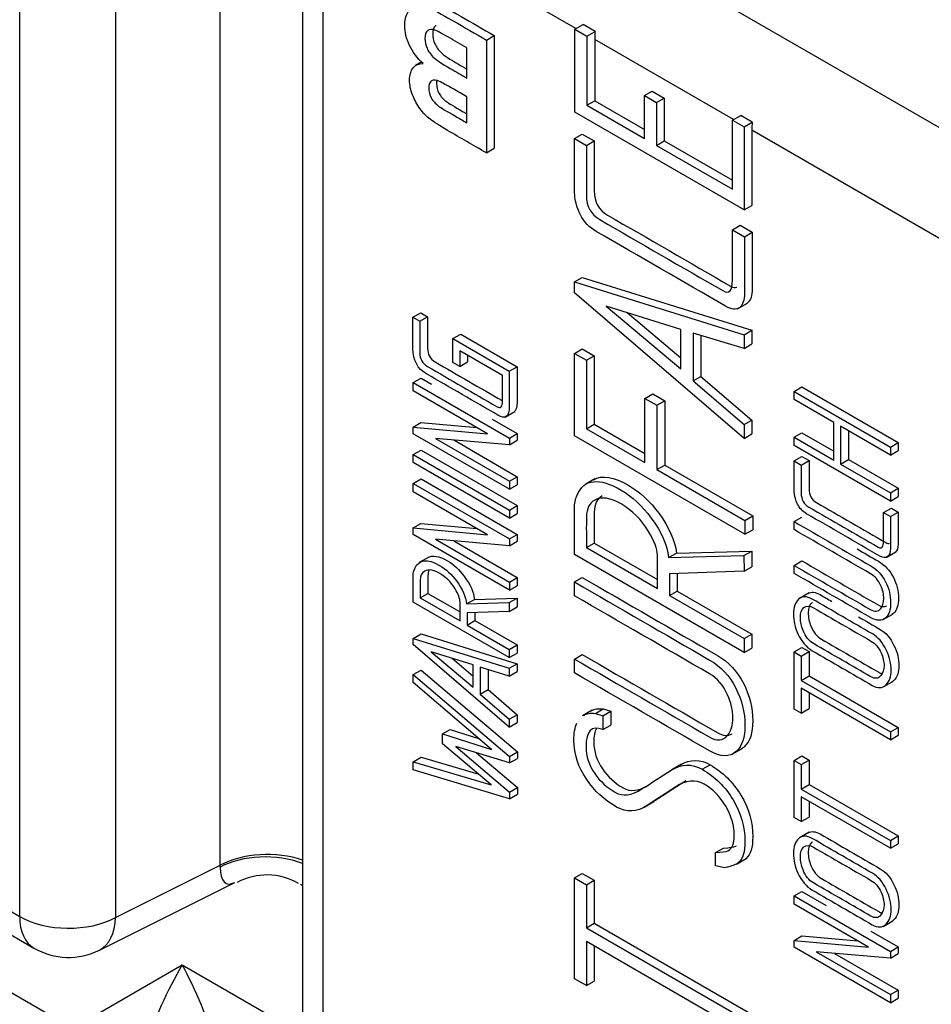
# Model space of a CAD drawing. Header units: inches. Extents: x -13.9 to 83.8, y -28.8 to 34.3.
# Tile 59 of 90: x 50.549 to 51.374, y 14.645 to 15.536. Entities that reach past the tile are written whole.
import ezdxf

# ---------------------------------------------------------------- set-up
doc = ezdxf.new("R2010")
doc.units = ezdxf.units.IN
doc.header["$MEASUREMENT"] = 0
doc.layers.add('FILTER_COVER_DRA', color=7, linetype='Continuous')
doc.layers.add('HEAD_MACHINED_C4', color=7, linetype='Continuous')

msp = doc.modelspace()

# ---------------------------------------------------------------- linework, layer by layer
at = {"layer": 'FILTER_COVER_DRA', "color": 7, "linetype": 'Continuous'}
for p, q in [((50.59705, 14.62369), (50.69617, 14.68092)), ((50.69617, 14.68092), (50.80518, 14.61799)), ((50.51162, 14.67301), (50.59705, 14.62369))]:
    msp.add_line(p, q, dxfattribs=at)
for major_axis, ratio, start_param, end_param in [((-0.03995, -0.0917), 0.240345, 4.242132, 5.105625), ((-0.03692, 0.0912), 0.201014, 4.347234, 5.210727)]:
    msp.add_ellipse((50.69772, 14.63082), major_axis=major_axis, ratio=ratio, start_param=start_param, end_param=end_param, dxfattribs=at)
at = {"layer": 'HEAD_MACHINED_C4', "color": 7, "linetype": 'Continuous'}
for p, q in [((50.73049, 14.77094), (50.73049, 15.87263)), ((50.54901, 14.72454), (50.54901, 15.81885)), ((50.63582, 15.81797), (50.63582, 14.72366)), ((50.86614, 15.736), (51.47554, 15.38416)), ((50.80518, 15.68589), (50.80518, 14.59158)), ((50.82348, 15.66038), (50.82348, 14.56607)), ((51.05261, 15.52809), (50.82348, 15.66038)), ((51.05164, 15.52752), (51.05913, 15.53185)), ((51.07007, 15.52553), (51.05913, 15.53185)), ((50.97154, 15.51768), (50.97861, 15.52176)), ((50.97861, 15.52176), (50.97861, 15.4197)), ((51.05164, 15.4524), (51.05164, 15.52752)), ((51.05164, 15.52752), (51.06258, 15.52121)), ((51.06258, 15.52121), (51.07007, 15.52553)), ((51.06258, 15.52121), (51.06258, 15.45872)), ((50.97154, 15.51768), (50.97154, 15.41561)), ((51.06965, 15.51825), (51.06965, 15.4628)), ((51.19533, 15.44569), (51.06965, 15.51825)), ((50.95373, 15.4833), (50.95373, 15.51065)), ((50.91309, 15.49793), (50.90729, 15.49458)), ((51.11455, 15.46744), (51.12162, 15.47152)), ((51.12162, 15.47152), (51.13256, 15.46521)), ((50.95373, 15.44286), (50.95373, 15.46641)), ((51.06258, 15.45872), (51.06965, 15.4628)), ((51.06965, 15.4628), (51.11455, 15.43688)), ((51.11455, 15.42871), (51.11455, 15.46744)), ((51.11455, 15.46744), (51.12549, 15.46112)), ((51.12549, 15.46112), (51.13256, 15.46521)), ((51.12549, 15.46112), (51.12549, 15.4224)), ((51.13256, 15.46521), (51.13256, 15.42648)), ((51.20482, 15.36396), (51.05164, 15.4524)), ((51.06258, 15.45872), (51.11455, 15.42871)), ((51.19435, 15.44512), (51.20185, 15.44945)), ((51.19435, 15.44512), (51.20482, 15.43908)), ((51.19435, 15.38264), (51.19435, 15.44512)), ((51.21231, 15.44341), (51.20185, 15.44945)), ((51.20482, 15.43908), (51.21231, 15.44341)), ((51.05128, 15.42858), (51.05835, 15.43266)), ((51.05835, 15.43266), (51.06917, 15.42641)), ((51.20482, 15.43908), (51.20482, 15.36396)), ((51.21189, 15.43613), (51.21189, 15.36804)), ((51.43289, 15.30854), (51.21189, 15.43613)), ((51.05128, 15.42858), (51.0621, 15.42233)), ((51.0621, 15.42233), (51.06917, 15.42641)), ((51.12549, 15.4224), (51.13256, 15.42648)), ((51.13256, 15.42648), (51.19435, 15.3908)), ((50.97154, 15.41561), (50.97861, 15.4197)), ((51.12549, 15.4224), (51.19435, 15.38264)), ((51.20482, 15.36396), (51.21189, 15.36804)), ((51.19435, 15.34597), (51.20143, 15.35005)), ((51.19435, 15.34597), (51.20518, 15.33972)), ((51.20143, 15.35005), (51.21225, 15.3438)), ((51.20518, 15.33972), (51.21225, 15.3438)), ((51.05128, 15.2988), (51.05835, 15.30288)), ((51.05128, 15.2988), (51.20482, 15.25107)), ((51.05128, 15.28905), (51.05128, 15.2988)), ((51.05835, 15.30288), (51.21189, 15.25516)), ((51.20482, 15.15714), (51.05128, 15.28905)), ((51.07994, 15.27689), (51.14773, 15.22018)), ((51.14773, 15.25588), (51.07994, 15.27689)), ((51.19904, 15.27455), (51.20788, 15.27965)), ((50.90499, 15.26683), (50.91206, 15.27092)), ((50.90499, 15.26683), (50.91125, 15.26322)), ((50.91125, 15.26322), (50.91832, 15.2673)), ((50.91206, 15.27092), (50.91832, 15.2673)), ((51.09892, 15.27101), (51.14773, 15.23017)), ((51.14773, 15.22018), (51.14773, 15.25588)), ((51.20482, 15.25107), (51.21189, 15.25516)), ((51.21189, 15.25516), (51.21189, 15.24266)), ((50.94126, 15.24748), (50.94833, 15.25156)), ((50.94126, 15.24748), (50.99227, 15.21803)), ((50.94126, 15.22583), (50.94126, 15.24748)), ((50.94833, 15.25156), (50.99934, 15.22211)), ((51.20482, 15.23858), (51.15867, 15.25245)), ((51.15867, 15.25245), (51.15867, 15.20919)), ((51.16575, 15.25032), (51.16575, 15.21327)), ((51.20482, 15.25107), (51.20482, 15.23858)), ((50.98617, 15.21419), (50.94737, 15.23659)), ((50.94737, 15.23659), (50.94737, 15.22231)), ((51.05128, 15.23411), (51.05835, 15.2382)), ((51.05835, 15.2382), (51.06917, 15.23195)), ((51.20482, 15.23858), (51.21189, 15.24266)), ((50.95444, 15.23251), (50.95444, 15.22639)), ((51.05128, 15.23411), (51.0621, 15.22787)), ((51.05128, 15.15954), (51.05128, 15.23411)), ((51.0621, 15.22787), (51.06917, 15.23195)), ((51.0621, 15.22787), (51.0621, 15.16593)), ((51.06917, 15.23195), (51.06917, 15.17001)), ((50.94737, 15.22231), (50.94126, 15.22583)), ((50.94737, 15.22231), (50.95444, 15.22639)), ((50.99227, 15.21803), (50.99934, 15.22211)), ((50.9053, 15.20775), (50.91237, 15.21184)), ((50.91237, 15.21184), (50.92192, 15.20632)), ((51.15867, 15.20919), (51.16575, 15.21327)), ((51.16575, 15.21327), (51.21189, 15.17372)), ((50.9053, 15.20775), (50.99239, 15.15747)), ((50.9053, 15.2002), (50.9053, 15.20775)), ((51.15867, 15.20919), (51.20482, 15.16964)), ((51.25015, 15.19968), (51.25722, 15.20376)), ((51.25722, 15.20376), (51.34435, 15.15346)), ((50.97262, 15.16134), (50.9053, 15.2002)), ((51.11503, 15.19346), (51.1221, 15.19755)), ((51.11503, 15.13537), (51.11503, 15.19346)), ((51.11503, 15.19346), (51.12597, 15.18715)), ((51.1221, 15.19755), (51.13304, 15.19123)), ((51.25015, 15.19968), (51.33728, 15.14938)), ((51.25015, 15.19245), (51.25015, 15.19968)), ((51.28603, 15.17173), (51.25015, 15.19245)), ((51.12597, 15.18715), (51.13304, 15.19123)), ((51.12597, 15.18715), (51.12597, 15.12906)), ((51.13304, 15.19123), (51.13304, 15.13314)), ((50.97669, 15.1747), (50.99946, 15.16155)), ((50.98844, 15.17647), (50.99728, 15.18157)), ((51.20482, 15.16964), (51.21189, 15.17372)), ((51.21189, 15.17372), (51.21189, 15.16122)), ((50.90526, 15.16752), (50.91233, 15.17161)), ((50.9053, 15.16141), (50.90526, 15.16752)), ((50.90526, 15.16752), (50.97262, 15.16134)), ((50.91233, 15.17161), (50.96287, 15.16697)), ((51.0621, 15.16593), (51.06917, 15.17001)), ((51.0621, 15.16593), (51.11503, 15.13537)), ((51.06917, 15.17001), (51.11503, 15.14354)), ((51.20482, 15.16964), (51.20482, 15.15714)), ((51.28603, 15.13757), (51.28603, 15.17173)), ((51.33728, 15.14214), (51.29226, 15.16814)), ((51.29226, 15.16814), (51.29226, 15.13398)), ((50.99239, 15.11113), (50.9053, 15.16141)), ((50.99239, 15.15142), (50.92535, 15.1572)), ((50.92535, 15.1572), (50.99239, 15.11849)), ((50.99239, 15.15747), (50.99946, 15.16155)), ((50.99239, 15.15747), (50.99239, 15.15142)), ((50.99946, 15.16155), (50.99946, 15.15551)), ((51.20565, 15.07042), (51.05128, 15.15954)), ((51.20482, 15.15714), (51.21189, 15.16122)), ((51.25015, 15.15829), (51.25722, 15.16237)), ((51.25015, 15.15074), (51.25015, 15.15829)), ((51.25015, 15.15829), (51.28603, 15.13757)), ((51.25722, 15.16237), (51.28603, 15.14574)), ((51.29933, 15.16406), (51.29933, 15.13806)), ((50.94197, 15.15577), (50.99946, 15.12258)), ((50.99239, 15.15142), (50.99946, 15.15551)), ((51.33728, 15.10044), (51.25015, 15.15074)), ((51.33728, 15.14938), (51.34435, 15.15346)), ((51.33728, 15.14938), (51.33728, 15.14214)), ((51.34435, 15.15346), (51.34435, 15.14623)), ((50.9053, 15.14262), (50.91237, 15.1467)), ((50.9053, 15.14262), (50.99239, 15.09234)), ((50.9053, 15.13539), (50.9053, 15.14262)), ((50.91237, 15.1467), (50.99946, 15.09642)), ((51.25015, 15.13682), (51.25722, 15.14091)), ((51.25722, 15.14091), (51.26364, 15.1372)), ((51.29226, 15.13398), (51.29933, 15.13806)), ((51.29933, 15.13806), (51.34435, 15.11207)), ((51.33728, 15.14214), (51.34435, 15.14623)), ((50.99239, 15.08511), (50.9053, 15.13539)), ((51.12597, 15.12906), (51.13304, 15.13314)), ((51.13304, 15.13314), (51.21272, 15.08713)), ((51.25015, 15.13682), (51.25657, 15.13312)), ((51.25657, 15.13312), (51.26364, 15.1372)), ((51.29226, 15.13398), (51.33728, 15.10799)), ((50.9053, 15.11647), (50.91237, 15.12055)), ((50.91237, 15.12055), (50.99946, 15.07027)), ((50.99239, 15.11849), (50.99946, 15.12258)), ((50.99946, 15.12258), (50.99946, 15.11521)), ((51.06984, 15.12052), (51.061, 15.11542)), ((51.12597, 15.12906), (51.20565, 15.08305)), ((50.9053, 15.11647), (50.99239, 15.06619)), ((50.9053, 15.10892), (50.9053, 15.11647)), ((50.99239, 15.11849), (50.99239, 15.11113)), ((50.99239, 15.11113), (50.99946, 15.11521)), ((51.33728, 15.10799), (51.34435, 15.11207)), ((51.34435, 15.11207), (51.34435, 15.10452)), ((50.97262, 15.07006), (50.9053, 15.10892)), ((51.33728, 15.10799), (51.33728, 15.10044)), ((51.33728, 15.10044), (51.34435, 15.10452)), ((50.99239, 15.09234), (50.99946, 15.09642)), ((50.99946, 15.09642), (50.99946, 15.08919)), ((51.33117, 15.09004), (51.33824, 15.09413)), ((51.33824, 15.09413), (51.34435, 15.0906)), ((50.99239, 15.09234), (50.99239, 15.08511)), ((50.99239, 15.08511), (50.99946, 15.08919)), ((51.20565, 15.08305), (51.21272, 15.08713)), ((51.21272, 15.08713), (51.21272, 15.0745)), ((51.25015, 15.08193), (51.25722, 15.08601)), ((51.33117, 15.09004), (51.33728, 15.08652)), ((51.33728, 15.08652), (51.34435, 15.0906)), ((50.90526, 15.07624), (50.91233, 15.08032)), ((50.9053, 15.07012), (50.90526, 15.07624)), ((50.90526, 15.07624), (50.97262, 15.07006)), ((50.91233, 15.08032), (50.96287, 15.07568)), ((51.20565, 15.08305), (51.20565, 15.07042)), ((51.25015, 15.07469), (51.25015, 15.08193)), ((50.99239, 15.01984), (50.9053, 15.07012)), ((50.99239, 15.06619), (50.99946, 15.07027)), ((50.99946, 15.07027), (50.99946, 15.06422)), ((51.20565, 15.07042), (51.21272, 15.0745)), ((50.99239, 15.06014), (50.92535, 15.06592)), ((50.92535, 15.06592), (50.99239, 15.02721)), ((50.94197, 15.06448), (50.99946, 15.03129)), ((50.99239, 15.06619), (50.99239, 15.06014)), ((50.99239, 15.06014), (50.99946, 15.06422)), ((51.0621, 15.0584), (51.06917, 15.06248)), ((51.0621, 15.0584), (51.12633, 15.02132)), ((51.06917, 15.06248), (51.12633, 15.02948)), ((50.91946, 15.04988), (50.91062, 15.04478)), ((51.20482, 14.96337), (51.05128, 15.05201)), ((51.13655, 15.04934), (51.14362, 15.05342)), ((51.13655, 15.04934), (51.2047, 15.05119)), ((51.14362, 15.05342), (51.21177, 15.05527)), ((51.2047, 15.05119), (51.21177, 15.05527)), ((51.2047, 15.05119), (51.20482, 15.03698)), ((51.21177, 15.05527), (51.21189, 15.04106)), ((51.33343, 15.04942), (51.34227, 15.05452)), ((51.20482, 15.03698), (51.21189, 15.04106)), ((51.25015, 15.04227), (51.25722, 15.04635)), ((51.25015, 15.03508), (51.25015, 15.04227)), ((50.99239, 15.02721), (50.99946, 15.03129)), ((50.99946, 15.03129), (50.99946, 15.02393)), ((51.05128, 15.02729), (51.05835, 15.03138)), ((51.20482, 15.03698), (51.13727, 15.03464)), ((51.13727, 15.03464), (51.13727, 15.015)), ((51.14434, 15.03489), (51.14434, 15.01908)), ((50.99239, 15.02721), (50.99239, 15.01984)), ((50.99239, 15.01984), (50.99946, 15.02393)), ((51.05128, 15.0148), (51.05128, 15.02729)), ((50.91152, 15.01291), (50.9186, 15.01699)), ((50.9186, 15.01699), (50.94722, 15.00046)), ((51.13727, 15.015), (51.14434, 15.01908)), ((51.13727, 15.015), (51.20482, 14.976)), ((51.14434, 15.01908), (51.21189, 14.98008)), ((51.26376, 15.01742), (51.25492, 15.01231)), ((50.99227, 14.95892), (50.9053, 15.00913)), ((50.91152, 15.01291), (50.94768, 14.99203)), ((50.95363, 15.00743), (50.9607, 15.01151)), ((50.95363, 15.00743), (50.99227, 15.00868)), ((50.9607, 15.01151), (50.99934, 15.01276)), ((50.99227, 15.00868), (50.99934, 15.01276)), ((50.99227, 15.00868), (50.99227, 15.00067)), ((50.99227, 15.00067), (50.99934, 15.00475)), ((50.99934, 15.01276), (50.99934, 15.00475)), ((50.99227, 15.00067), (50.95406, 14.99926)), ((50.95406, 14.99926), (50.95406, 14.98835)), ((50.96114, 14.99952), (50.96114, 14.99243)), ((51.33067, 14.9932), (51.33951, 14.9983)), ((50.95406, 14.98835), (50.96114, 14.99243)), ((50.95406, 14.98835), (50.99227, 14.96629)), ((50.96114, 14.99243), (50.99934, 14.97037)), ((50.9053, 14.97625), (50.91237, 14.98033)), ((50.91237, 14.98033), (50.99934, 14.95336)), ((51.20482, 14.976), (51.21189, 14.98008)), ((51.21189, 14.98008), (51.21189, 14.96745)), ((50.9053, 14.97625), (50.99227, 14.94928)), ((50.9053, 14.97075), (50.9053, 14.97625)), ((50.99227, 14.89602), (50.9053, 14.97075)), ((50.99227, 14.96629), (50.99934, 14.97037)), ((50.99934, 14.97037), (50.99934, 14.963)), ((51.20482, 14.976), (51.20482, 14.96337)), ((50.92141, 14.96417), (50.95962, 14.93202)), ((50.95962, 14.95217), (50.92141, 14.96417)), ((50.99227, 14.96629), (50.99227, 14.95892)), ((50.99227, 14.95892), (50.99934, 14.963)), ((51.05128, 14.95753), (51.05835, 14.96161)), ((51.20482, 14.96337), (51.21189, 14.96745)), ((51.25015, 14.96399), (51.25722, 14.96807)), ((51.25015, 14.96399), (51.25657, 14.96028)), ((51.25015, 14.91232), (51.25015, 14.96399)), ((51.25657, 14.96028), (51.26364, 14.96437)), ((51.25657, 14.96028), (51.25657, 14.93813)), ((51.25722, 14.96807), (51.26364, 14.96437)), ((51.26364, 14.96437), (51.26364, 14.94222)), ((50.94044, 14.95819), (50.95962, 14.94205)), ((50.95962, 14.93202), (50.95962, 14.95217)), ((50.99227, 14.94928), (50.99934, 14.95336)), ((50.99934, 14.95336), (50.99934, 14.94626)), ((51.05128, 14.94503), (51.05128, 14.95753)), ((50.9053, 14.9435), (50.91237, 14.94758)), ((50.9053, 14.93622), (50.9053, 14.9435)), ((50.9053, 14.9435), (50.99255, 14.86943)), ((50.91237, 14.94758), (50.99962, 14.87352)), ((50.99227, 14.94218), (50.966, 14.95016)), ((50.966, 14.95016), (50.966, 14.92588)), ((50.97307, 14.94802), (50.97307, 14.92996)), ((50.99227, 14.94928), (50.99227, 14.94218)), ((50.99227, 14.94218), (50.99934, 14.94626)), ((51.25657, 14.93813), (51.26364, 14.94222)), ((51.26364, 14.94222), (51.34435, 14.89562)), ((50.97612, 14.87578), (50.9053, 14.93622)), ((51.25657, 14.93813), (51.33728, 14.89154)), ((51.33069, 14.93225), (51.33953, 14.93736)), ((50.966, 14.92588), (50.97307, 14.92996)), ((50.966, 14.92588), (50.99227, 14.90311)), ((50.97307, 14.92996), (50.99934, 14.9072)), ((51.33728, 14.88449), (51.25657, 14.93108)), ((51.25657, 14.93108), (51.25657, 14.90862)), ((51.26364, 14.927), (51.26364, 14.9127)), ((50.99227, 14.90311), (50.99934, 14.9072)), ((50.99934, 14.9072), (50.99934, 14.9001)), ((51.06732, 14.91122), (51.05848, 14.90612)), ((51.07019, 14.9083), (51.07726, 14.91238)), ((51.07019, 14.9083), (51.07709, 14.90624)), ((51.07709, 14.90624), (51.08416, 14.91032)), ((51.07726, 14.91238), (51.08416, 14.91032)), ((51.08416, 14.91032), (51.08416, 14.89782)), ((51.25657, 14.90862), (51.25015, 14.91232)), ((51.25657, 14.90862), (51.26364, 14.9127)), ((50.99227, 14.90311), (50.99227, 14.89602)), ((50.99227, 14.89602), (50.99934, 14.9001)), ((51.07709, 14.90624), (51.07709, 14.89374)), ((51.07709, 14.89374), (51.08416, 14.89782)), ((50.93177, 14.88974), (50.93884, 14.89382)), ((50.93185, 14.88092), (50.93177, 14.88974)), ((50.93177, 14.88974), (50.97612, 14.87578)), ((50.93884, 14.89382), (50.96441, 14.88577)), ((51.33728, 14.89154), (51.34435, 14.89562)), ((51.33728, 14.89154), (51.33728, 14.88449)), ((51.33728, 14.88449), (51.34435, 14.88857)), ((51.34435, 14.89562), (51.34435, 14.88857)), ((50.97596, 14.84385), (50.93185, 14.88092)), ((50.99255, 14.86352), (50.9439, 14.87833)), ((50.9439, 14.87833), (50.99255, 14.83714)), ((50.96247, 14.87267), (50.99962, 14.84122)), ((50.99255, 14.86943), (50.99962, 14.87352)), ((50.99962, 14.87352), (50.99962, 14.8676)), ((51.19421, 14.87153), (51.20305, 14.87663)), ((50.9053, 14.86464), (50.91237, 14.86872)), ((50.9053, 14.85736), (50.9053, 14.86464)), ((50.9053, 14.86464), (50.97596, 14.84385)), ((50.91237, 14.86872), (50.96468, 14.85333)), ((50.99255, 14.86943), (50.99255, 14.86352)), ((50.99255, 14.86352), (50.99962, 14.8676)), ((51.14831, 14.86239), (51.13947, 14.85729)), ((51.167, 14.85776), (51.17407, 14.86184)), ((51.25015, 14.86579), (51.25722, 14.86988)), ((51.25015, 14.86579), (51.25657, 14.86209)), ((51.25015, 14.81413), (51.25015, 14.86579)), ((51.25657, 14.86209), (51.26364, 14.86617)), ((51.25657, 14.86209), (51.25657, 14.83994)), ((51.25722, 14.86988), (51.26364, 14.86617)), ((51.26364, 14.86617), (51.26364, 14.84402)), ((50.99255, 14.83109), (50.9053, 14.85736)), ((51.25657, 14.83994), (51.26364, 14.84402)), ((51.26364, 14.84402), (51.34435, 14.79742)), ((50.99255, 14.83714), (50.99962, 14.84122)), ((50.99255, 14.83714), (50.99255, 14.83109)), ((50.99255, 14.83109), (50.99962, 14.83517)), ((50.99962, 14.84122), (50.99962, 14.83517)), ((51.25657, 14.83994), (51.33728, 14.79334)), ((51.11433, 14.82344), (51.12317, 14.82854)), ((51.33728, 14.78629), (51.25657, 14.83289)), ((51.25657, 14.83289), (51.25657, 14.81042)), ((51.26364, 14.82881), (51.26364, 14.8145)), ((51.25657, 14.81042), (51.25015, 14.81413)), ((51.25657, 14.81042), (51.26364, 14.8145)), ((51.26376, 14.80078), (51.25492, 14.79568)), ((51.33728, 14.79334), (51.34435, 14.79742)), ((51.33728, 14.79334), (51.33728, 14.78629)), ((51.34435, 14.79742), (51.34435, 14.79037)), ((51.17901, 14.78243), (51.18608, 14.78651)), ((51.17901, 14.77048), (51.17901, 14.78243)), ((51.33728, 14.78629), (51.34435, 14.79037)), ((51.19789, 14.77196), (51.20673, 14.77706)), ((50.46993, 14.77019), (50.54901, 14.72454)), ((50.63582, 14.72366), (50.73049, 14.77094)), ((51.18758, 14.7687), (51.17901, 14.77048)), ((50.62112, 14.69414), (50.74394, 14.75547)), ((51.05128, 14.7595), (51.05835, 14.76358)), ((51.05128, 14.7595), (51.0621, 14.75325)), ((51.05128, 14.66831), (51.05128, 14.7595)), ((51.05835, 14.76358), (51.06917, 14.75733)), ((51.0621, 14.75325), (51.06917, 14.75733)), ((51.06917, 14.75733), (51.06917, 14.71847)), ((50.80311, 14.75369), (50.80518, 14.75249)), ((51.0621, 14.75325), (51.0621, 14.71438)), ((51.25015, 14.74322), (51.25722, 14.7473)), ((51.25722, 14.7473), (51.27912, 14.73466)), ((50.48287, 14.74158), (50.56195, 14.69593)), ((51.25015, 14.74322), (51.33728, 14.69292)), ((51.25015, 14.73567), (51.25015, 14.74322)), ((51.3175, 14.69678), (51.25015, 14.73567)), ((51.33069, 14.71567), (51.33953, 14.72077)), ((51.0621, 14.71438), (51.06917, 14.71847)), ((51.0621, 14.71438), (51.20518, 14.63178)), ((51.06917, 14.71847), (51.21225, 14.63586)), ((51.31966, 14.71125), (51.34435, 14.697)), ((51.20518, 14.61928), (51.0621, 14.70189)), ((51.0621, 14.70189), (51.0621, 14.66206)), ((51.25015, 14.70297), (51.25722, 14.70705)), ((51.25015, 14.69687), (51.25015, 14.70297)), ((51.25015, 14.70297), (51.3175, 14.69678)), ((51.25722, 14.70705), (51.30776, 14.70241)), ((51.06917, 14.6978), (51.06917, 14.66614)), ((51.33728, 14.64657), (51.25015, 14.69687)), ((51.33728, 14.68687), (51.27024, 14.69264)), ((51.27024, 14.69264), (51.33728, 14.65394)), ((51.33728, 14.69292), (51.34435, 14.697)), ((51.33728, 14.69292), (51.33728, 14.68687)), ((51.34435, 14.697), (51.34435, 14.69095)), ((51.28686, 14.69121), (51.34435, 14.65802)), ((51.33728, 14.68687), (51.34435, 14.69095)), ((51.0621, 14.66206), (51.05128, 14.66831)), ((51.0621, 14.66206), (51.06917, 14.66614)), ((51.33728, 14.65394), (51.34435, 14.65802)), ((51.34435, 14.65802), (51.34435, 14.65065)), ((51.33728, 14.65394), (51.33728, 14.64657)), ((51.33728, 14.64657), (51.34435, 14.65065))]:
    msp.add_line(p, q, dxfattribs=at)
for centre, radius, start, end in [((50.77283, 14.705), 0.05715, 60.00765, 118.20963), ((50.5932, 14.75005), 0.0625, 240, 296.53871)]:
    msp.add_arc(centre, radius, start, end, dxfattribs=at)
for centre, major_axis, ratio, start_param, end_param in [((51.11384, 15.54377), (-0.03125, -0.05413), 0.57735, -0.923705, -0.785398), ((51.25609, 15.46164), (-0.03125, -0.05413), 0.57735, -0.923705, -0.785398), ((50.77312, 14.74455), (0.0625, 0), 0.57735, 1.032138, 2.321288), ((50.77307, 14.74114), (0.06247, -0.00185), 0.59647, 1.048739, 2.337555), ((50.77615, 14.84142), (0.04031, 0.08689), 0.246111, 2.65495, 3.440914), ((50.77615, 14.84142), (-0.03493, 0.08915), 0.245402, -3.439806, -3.371495), ((50.5932, 14.75005), (0.03125, 0.05413), 0.57735, 2.356194, 3.141593), ((50.5932, 14.75005), (0.0625, 0), 0.57735, 3.926991, 5.462881), ((50.5932, 14.75005), (-0.02793, 0.05591), 0.576647, 3.141593, 3.961246)]:
    msp.add_ellipse(centre, major_axis=major_axis, ratio=ratio, start_param=start_param, end_param=end_param, dxfattribs=at)
for points, knots in [([(50.91424, 15.4964), (50.90889, 15.50132), (50.90478, 15.50682), (50.89902, 15.51883), (50.89761, 15.5248), (50.89761, 15.53539), (50.89855, 15.53939), (50.90043, 15.54265), (50.90233, 15.54595), (50.90484, 15.54804), (50.90807, 15.54882), (50.91127, 15.5496), (50.9153, 15.54886), (50.92, 15.54675), (50.923, 15.54541), (50.93017, 15.5415), (50.94151, 15.53501), (50.95152, 15.5293), (50.96153, 15.52346), (50.97154, 15.51768)], [0, 0, 0, 0, 0.125964, 0.125964, 0.251928, 0.251928, 0.35183, 0.35183, 0.35183, 0.454144, 0.454144, 0.454144, 0.562541, 0.562541, 0.562541, 0.745174, 0.745174, 0.745174, 1, 1, 1, 1]), ([(50.91246, 15.55187), (50.91329, 15.55233), (50.91418, 15.55268), (50.91514, 15.55291), (50.91834, 15.55368), (50.92237, 15.55294), (50.92707, 15.55084), (50.93007, 15.54949), (50.93724, 15.54558), (50.94858, 15.5391), (50.95859, 15.53338), (50.9686, 15.52754), (50.97861, 15.52176)], [0.4239073, 0.4239073, 0.4239073, 0.4239073, 0.4541437, 0.4541437, 0.4541437, 0.5625409, 0.5625409, 0.5625409, 0.7451741, 0.7451741, 0.7451741, 1, 1, 1, 1]), ([(50.9261, 15.53082), (50.92589, 15.53071), (50.92568, 15.53058), (50.92548, 15.53044), (50.9238, 15.52928), (50.92296, 15.52681), (50.92296, 15.52016), (50.9236, 15.51714), (50.92489, 15.51429), (50.92622, 15.51138), (50.92807, 15.50873), (50.93048, 15.50639), (50.93294, 15.504), (50.93824, 15.50042), (50.94635, 15.49573), (50.94881, 15.49431), (50.95127, 15.49289), (50.95373, 15.49147)], [0.3983926, 0.3983926, 0.3983926, 0.3983926, 0.4083238, 0.4083238, 0.4083238, 0.5010085, 0.5010085, 0.5797031, 0.5797031, 0.5797031, 0.6584786, 0.6584786, 0.6584786, 0.8377068, 0.8377068, 0.8377068, 0.9206215, 0.9206215, 0.9206215, 0.9206215]), ([(50.95373, 15.51065), (50.94821, 15.51384), (50.94268, 15.51703), (50.93716, 15.52022), (50.93075, 15.52392), (50.92664, 15.52609), (50.92488, 15.5267), (50.92224, 15.52761), (50.92012, 15.52755), (50.91841, 15.52636), (50.91673, 15.52519), (50.91588, 15.52273), (50.91588, 15.51608), (50.91653, 15.51306), (50.91782, 15.51021), (50.91914, 15.5073), (50.921, 15.50465), (50.92341, 15.50231), (50.92587, 15.49991), (50.93116, 15.49633), (50.93927, 15.49165), (50.94409, 15.48887), (50.94891, 15.48609), (50.95373, 15.4833)], [0, 0, 0, 0, 0.186033, 0.186033, 0.186033, 0.324167, 0.324167, 0.324167, 0.408324, 0.408324, 0.408324, 0.501009, 0.501009, 0.579703, 0.579703, 0.579703, 0.658479, 0.658479, 0.658479, 0.837707, 0.837707, 0.837707, 1, 1, 1, 1]), ([(50.97154, 15.41561), (50.9598, 15.42239), (50.94807, 15.42916), (50.93634, 15.43594), (50.92934, 15.43998), (50.92411, 15.4434), (50.9207, 15.44598), (50.91729, 15.44857), (50.91418, 15.45185), (50.91148, 15.45552), (50.90875, 15.45922), (50.90654, 15.46339), (50.9029, 15.47255), (50.90202, 15.47699), (50.90202, 15.48615), (50.90313, 15.48992), (50.90531, 15.4926), (50.90751, 15.49532), (50.91048, 15.49661), (50.91424, 15.4964)], [0, 0, 0, 0, 0.332958, 0.332958, 0.332958, 0.481178, 0.481178, 0.481178, 0.57577, 0.57577, 0.57577, 0.676749, 0.676749, 0.777728, 0.777728, 0.886475, 0.886475, 0.886475, 1, 1, 1, 1]), ([(50.95373, 15.46641), (50.94985, 15.46865), (50.94597, 15.47089), (50.9421, 15.47313), (50.93516, 15.47713), (50.93081, 15.4795), (50.92917, 15.48018), (50.92612, 15.48144), (50.9237, 15.48178), (50.922, 15.48073), (50.92026, 15.47966), (50.91935, 15.47757), (50.91935, 15.47119), (50.92012, 15.46817), (50.92164, 15.46532), (50.92315, 15.46252), (50.92535, 15.46006), (50.92834, 15.45786), (50.93004, 15.45661), (50.93516, 15.45358), (50.94351, 15.44876), (50.94691, 15.4468), (50.95032, 15.44483), (50.95373, 15.44286)], [0, 0, 0, 0, 0.145023, 0.145023, 0.145023, 0.306289, 0.306289, 0.306289, 0.405552, 0.405552, 0.405552, 0.499445, 0.499445, 0.589427, 0.589427, 0.589427, 0.68349, 0.68349, 0.68349, 0.872547, 0.872547, 0.872547, 1, 1, 1, 1]), ([(50.92659, 15.4806), (50.92648, 15.47994), (50.92642, 15.4792), (50.92642, 15.47527), (50.92719, 15.47225), (50.92871, 15.4694), (50.93022, 15.4666), (50.93242, 15.46415), (50.93541, 15.46194), (50.93711, 15.46069), (50.94223, 15.45766), (50.95058, 15.45285), (50.95163, 15.45224), (50.95268, 15.45163), (50.95373, 15.45103)], [0.4761703, 0.4761703, 0.4761703, 0.4761703, 0.4994455, 0.4994455, 0.5894265, 0.5894265, 0.5894265, 0.6834901, 0.6834901, 0.6834901, 0.8725466, 0.8725466, 0.8725466, 0.9118667, 0.9118667, 0.9118667, 0.9118667]), ([(51.20518, 15.33972), (51.20518, 15.32265), (51.20518, 15.30557), (51.20518, 15.2885), (51.20518, 15.28232), (51.20375, 15.27806), (51.2009, 15.27573), (51.19783, 15.27322), (51.19352, 15.27367), (51.18817, 15.27676), (51.14912, 15.2993), (51.11007, 15.32185), (51.07102, 15.34439), (51.06484, 15.34796), (51.06008, 15.35304), (51.05675, 15.35964), (51.05513, 15.36284), (51.05401, 15.36575), (51.05318, 15.36842), (51.05175, 15.37303), (51.05128, 15.3779), (51.05128, 15.38353), (51.05128, 15.39855), (51.05128, 15.41356), (51.05128, 15.42858)], [0, 0, 0, 0, 0.167839, 0.167839, 0.167839, 0.221448, 0.221448, 0.221448, 0.275684, 0.275684, 0.275684, 0.718927, 0.718927, 0.718927, 0.779687, 0.779687, 0.779687, 0.805624, 0.805624, 0.805624, 0.852368, 0.852368, 0.852368, 1, 1, 1, 1]), ([(51.06917, 15.42641), (51.06917, 15.41135), (51.06917, 15.39629), (51.06917, 15.38123), (51.06917, 15.3712), (51.07334, 15.36385), (51.0813, 15.35925), (51.11841, 15.33783), (51.15552, 15.31641), (51.19262, 15.29498), (51.19503, 15.29359), (51.19696, 15.2933), (51.19838, 15.29413)], [0, 0, 0, 0, 0.1717869, 0.1717869, 0.1717869, 0.2609866, 0.2609866, 0.2609866, 0.7498168, 0.7498168, 0.7498168, 0.7813616, 0.7813616, 0.7813616, 0.7813616]), ([(51.0621, 15.42233), (51.0621, 15.40727), (51.0621, 15.39221), (51.0621, 15.37714), (51.0621, 15.36712), (51.06626, 15.35977), (51.07423, 15.35517), (51.11134, 15.33375), (51.14845, 15.31232), (51.18555, 15.2909), (51.19138, 15.28754), (51.19435, 15.29063), (51.19435, 15.30024), (51.19435, 15.31548), (51.19435, 15.33073), (51.19435, 15.34597)], [0, 0, 0, 0, 0.171787, 0.171787, 0.171787, 0.260987, 0.260987, 0.260987, 0.749817, 0.749817, 0.749817, 0.826089, 0.826089, 0.826089, 1, 1, 1, 1]), ([(51.21225, 15.3438), (51.21225, 15.32673), (51.21225, 15.30965), (51.21225, 15.29258), (51.21225, 15.2864), (51.21082, 15.28214), (51.20797, 15.27981), (51.20761, 15.27951), (51.20723, 15.27926), (51.20684, 15.27905)], [0, 0, 0, 0, 0.1678394, 0.1678394, 0.1678394, 0.2214478, 0.2214478, 0.2214478, 0.2278172, 0.2278172, 0.2278172, 0.2278172]), ([(50.99227, 15.21803), (50.99227, 15.20736), (50.99227, 15.19669), (50.99227, 15.18601), (50.99227, 15.17687), (50.98884, 15.1743), (50.98195, 15.17828), (50.96046, 15.19069), (50.93897, 15.2031), (50.91747, 15.21551), (50.90916, 15.22031), (50.90503, 15.22797), (50.90499, 15.2385), (50.90495, 15.24796), (50.90499, 15.25739), (50.90499, 15.26683)], [0, 0, 0, 0, 0.17777, 0.17777, 0.17777, 0.293302, 0.293302, 0.293302, 0.706668, 0.706668, 0.706668, 0.842684, 0.842684, 0.842684, 1, 1, 1, 1]), ([(50.91125, 15.26322), (50.91125, 15.25376), (50.91125, 15.2443), (50.91125, 15.23484), (50.91125, 15.22915), (50.91353, 15.22497), (50.9181, 15.22233), (50.93912, 15.21019), (50.96014, 15.19806), (50.98116, 15.18592), (50.98451, 15.18399), (50.98617, 15.18576), (50.98617, 15.19117), (50.98617, 15.19885), (50.98617, 15.20652), (50.98617, 15.21419)], [0, 0, 0, 0, 0.190557, 0.190557, 0.190557, 0.280282, 0.280282, 0.280282, 0.769196, 0.769196, 0.769196, 0.845478, 0.845478, 0.845478, 1, 1, 1, 1]), ([(50.91832, 15.2673), (50.91832, 15.25784), (50.91832, 15.24838), (50.91832, 15.23892), (50.91832, 15.23323), (50.9206, 15.22905), (50.92517, 15.22641), (50.94537, 15.21475), (50.96556, 15.20309), (50.98576, 15.19144)], [0, 0, 0, 0, 0.1905572, 0.1905572, 0.1905572, 0.2802821, 0.2802821, 0.2802821, 0.7499722, 0.7499722, 0.7499722, 0.7499722]), ([(50.99934, 15.22211), (50.99934, 15.21144), (50.99934, 15.20077), (50.99934, 15.19009), (50.99934, 15.18514), (50.99834, 15.18212), (50.99632, 15.18102)], [0, 0, 0, 0, 0.1777699, 0.1777699, 0.1777699, 0.2403363, 0.2403363, 0.2403363, 0.2403363]), ([(51.33728, 15.08652), (51.33728, 15.07686), (51.33728, 15.06721), (51.33728, 15.05755), (51.33728, 15.05395), (51.33649, 15.05154), (51.3348, 15.05025), (51.33305, 15.04891), (51.33066, 15.04904), (51.32763, 15.05079), (51.30554, 15.06354), (51.28346, 15.07629), (51.26138, 15.08904), (51.25787, 15.09107), (51.25519, 15.09398), (51.25326, 15.09773), (51.25236, 15.09949), (51.25176, 15.10114), (51.25129, 15.10269), (51.25051, 15.10526), (51.25019, 15.1081), (51.25015, 15.11126), (51.25004, 15.11984), (51.25015, 15.1283), (51.25015, 15.13682)], [0, 0, 0, 0, 0.167626, 0.167626, 0.167626, 0.221997, 0.221997, 0.221997, 0.275998, 0.275998, 0.275998, 0.718591, 0.718591, 0.718591, 0.779579, 0.779579, 0.779579, 0.805402, 0.805402, 0.805402, 0.852108, 0.852108, 0.852108, 1, 1, 1, 1]), ([(51.25657, 15.13312), (51.25657, 15.12461), (51.25657, 15.11611), (51.25657, 15.1076), (51.25657, 15.10192), (51.25885, 15.09773), (51.26342, 15.09509), (51.28435, 15.08301), (51.30528, 15.07093), (51.32621, 15.05884), (51.32952, 15.05693), (51.33117, 15.05871), (51.33117, 15.06421), (51.33117, 15.07282), (51.33117, 15.08143), (51.33117, 15.09004)], [0, 0, 0, 0, 0.171685, 0.171685, 0.171685, 0.261601, 0.261601, 0.261601, 0.749418, 0.749418, 0.749418, 0.826173, 0.826173, 0.826173, 1, 1, 1, 1]), ([(51.26364, 15.1372), (51.26364, 15.12869), (51.26364, 15.12019), (51.26364, 15.11168), (51.26364, 15.106), (51.26593, 15.10181), (51.27049, 15.09918), (51.29142, 15.08709), (51.31235, 15.07501), (51.33328, 15.06293), (51.33464, 15.06214), (51.33572, 15.06198), (51.33652, 15.06244)], [0, 0, 0, 0, 0.1716846, 0.1716846, 0.1716846, 0.2616013, 0.2616013, 0.2616013, 0.7494182, 0.7494182, 0.7494182, 0.7810084, 0.7810084, 0.7810084, 0.7810084]), ([(51.05128, 15.05201), (51.05128, 15.06584), (51.05128, 15.07966), (51.05128, 15.09349), (51.05128, 15.09816), (51.05211, 15.10221), (51.05366, 15.10585), (51.05999, 15.12075), (51.07364, 15.12191), (51.10349, 15.10468), (51.11265, 15.09623), (51.12085, 15.08504), (51.12993, 15.07266), (51.13525, 15.0608), (51.13655, 15.04934)], [0, 0, 0, 0, 0.230681, 0.230681, 0.230681, 0.309046, 0.309046, 0.309046, 0.645769, 0.645769, 0.815139, 0.815139, 0.815139, 1, 1, 1, 1]), ([(51.06869, 15.11986), (51.07612, 15.12434), (51.08686, 15.12244), (51.11056, 15.10876), (51.11972, 15.10032), (51.12793, 15.08912), (51.137, 15.07674), (51.14232, 15.06488), (51.14362, 15.05342)], [0.4133982, 0.4133982, 0.4133982, 0.4133982, 0.645769, 0.645769, 0.8151385, 0.8151385, 0.8151385, 1, 1, 1, 1]), ([(51.09362, 15.09788), (51.08387, 15.10351), (51.0759, 15.10468), (51.06983, 15.10145), (51.06474, 15.09874), (51.06222, 15.09362), (51.0621, 15.08641), (51.06195, 15.07717), (51.0621, 15.06774), (51.0621, 15.0584)], [0, 0, 0, 0, 0.375104, 0.375104, 0.375104, 0.650268, 0.650268, 0.650268, 1, 1, 1, 1]), ([(51.07645, 15.10529), (51.07166, 15.10252), (51.06929, 15.09749), (51.06917, 15.0905), (51.06902, 15.08125), (51.06917, 15.07182), (51.06917, 15.06248)], [0.3833022, 0.3833022, 0.3833022, 0.3833022, 0.6502681, 0.6502681, 0.6502681, 1, 1, 1, 1]), ([(51.12633, 15.02132), (51.12633, 15.03139), (51.12633, 15.04146), (51.12633, 15.05153), (51.12633, 15.05703), (51.12371, 15.0643), (51.11836, 15.07302), (51.11189, 15.08356), (51.10373, 15.09205), (51.09362, 15.09788)], [0, 0, 0, 0, 0.372021, 0.372021, 0.372021, 0.615808, 0.615808, 0.615808, 1, 1, 1, 1]), ([(51.34435, 15.0906), (51.34435, 15.08095), (51.34435, 15.07129), (51.34435, 15.06163), (51.34435, 15.05804), (51.34356, 15.05563), (51.34187, 15.05433), (51.34168, 15.05419), (51.34149, 15.05407), (51.34129, 15.05396)], [0, 0, 0, 0, 0.1676259, 0.1676259, 0.1676259, 0.2219969, 0.2219969, 0.2219969, 0.2276652, 0.2276652, 0.2276652, 0.2276652]), ([(51.25015, 15.08193), (51.27326, 15.06858), (51.29637, 15.05524), (51.31947, 15.0419), (51.32518, 15.0386), (51.32968, 15.03374), (51.33294, 15.02739), (51.33605, 15.02136), (51.33755, 15.01504), (51.33755, 15.00213), (51.33613, 14.99763), (51.33322, 14.99494), (51.32974, 14.99174), (51.32511, 14.9918), (51.31936, 14.99512), (51.29629, 15.00844), (51.27322, 15.02176), (51.25015, 15.03508)], [0, 0, 0, 0, 0.347135, 0.347135, 0.347135, 0.423169, 0.423169, 0.423169, 0.500815, 0.500815, 0.573179, 0.573179, 0.573179, 0.653475, 0.653475, 0.653475, 1, 1, 1, 1]), ([(51.25015, 15.04227), (51.27315, 15.02899), (51.29616, 15.0157), (51.31916, 15.00242), (51.32318, 15.0001), (51.32633, 15.00038), (51.32857, 15.00317), (51.33038, 15.00543), (51.33133, 15.0084), (51.33133, 15.01605), (51.33042, 15.01998), (51.32861, 15.02394), (51.32638, 15.02881), (51.32333, 15.03244), (51.31932, 15.03476), (51.29626, 15.04807), (51.2732, 15.06138), (51.25015, 15.07469)], [0, 0, 0, 0, 0.384444, 0.384444, 0.384444, 0.447687, 0.447687, 0.447687, 0.500901, 0.500901, 0.554115, 0.554115, 0.554115, 0.614765, 0.614765, 0.614765, 1, 1, 1, 1]), ([(50.91843, 15.04929), (50.92264, 15.05182), (50.92857, 15.05089), (50.94199, 15.04314), (50.94715, 15.0383), (50.95184, 15.03195), (50.95704, 15.02491), (50.95995, 15.01813), (50.9607, 15.01151)], [0.4135145, 0.4135145, 0.4135145, 0.4135145, 0.6445373, 0.6445373, 0.8136567, 0.8136567, 0.8136567, 1, 1, 1, 1]), ([(51.30715, 15.05718), (51.31361, 15.05345), (51.32008, 15.04972), (51.32654, 15.04598), (51.33226, 15.04269), (51.33675, 15.03782), (51.34002, 15.03148), (51.34312, 15.02545), (51.34462, 15.01913), (51.34462, 15.00621), (51.34321, 15.00171), (51.34029, 14.99902), (51.33978, 14.99856), (51.33925, 14.99816), (51.3387, 14.99783)], [0.25, 0.25, 0.25, 0.25, 0.3471348, 0.3471348, 0.3471348, 0.4231693, 0.4231693, 0.4231693, 0.500815, 0.500815, 0.5731786, 0.5731786, 0.5731786, 0.5848537, 0.5848537, 0.5848537, 0.5848537]), ([(50.9053, 15.00913), (50.9053, 15.01699), (50.9053, 15.02484), (50.9053, 15.03269), (50.9053, 15.03528), (50.90573, 15.03763), (50.90668, 15.03963), (50.91056, 15.04784), (50.91798, 15.04884), (50.93492, 15.03906), (50.94008, 15.03422), (50.94477, 15.02787), (50.94997, 15.02083), (50.95288, 15.01404), (50.95363, 15.00743)], [0, 0, 0, 0, 0.230781, 0.230781, 0.230781, 0.308647, 0.308647, 0.308647, 0.644537, 0.644537, 0.813657, 0.813657, 0.813657, 1, 1, 1, 1]), ([(51.25722, 15.04635), (51.28022, 15.03307), (51.30323, 15.01979), (51.32623, 15.00651), (51.32932, 15.00472), (51.33191, 15.00447), (51.33395, 15.00573)], [0, 0, 0, 0, 0.3844442, 0.3844442, 0.3844442, 0.4331706, 0.4331706, 0.4331706, 0.4331706]), ([(50.92925, 15.0351), (50.92373, 15.03829), (50.91924, 15.03897), (50.91582, 15.03713), (50.91297, 15.0356), (50.91156, 15.03276), (50.91152, 15.02864), (50.91147, 15.02343), (50.91152, 15.01815), (50.91152, 15.01291)], [0, 0, 0, 0, 0.376439, 0.376439, 0.376439, 0.650893, 0.650893, 0.650893, 1, 1, 1, 1]), ([(50.9198, 15.03815), (50.91901, 15.0367), (50.91862, 15.03489), (50.9186, 15.03273), (50.91855, 15.02751), (50.9186, 15.02224), (50.9186, 15.01699)], [0.5066961, 0.5066961, 0.5066961, 0.5066961, 0.6508928, 0.6508928, 0.6508928, 1, 1, 1, 1]), ([(50.94768, 14.99203), (50.94768, 14.9977), (50.94768, 15.00337), (50.94768, 15.00904), (50.94768, 15.01218), (50.94619, 15.01623), (50.94315, 15.02121), (50.93953, 15.02716), (50.93496, 15.0318), (50.92925, 15.0351)], [0, 0, 0, 0, 0.371918, 0.371918, 0.371918, 0.616949, 0.616949, 0.616949, 1, 1, 1, 1]), ([(51.05835, 15.03138), (51.09914, 15.00782), (51.13994, 14.98427), (51.18073, 14.96072), (51.19096, 14.95481), (51.19881, 14.94644), (51.20452, 14.93518), (51.2099, 14.92457), (51.21272, 14.91341), (51.21272, 14.89075), (51.21023, 14.88285), (51.20499, 14.87818), (51.20413, 14.87741), (51.20323, 14.87675), (51.2023, 14.8762)], [0, 0, 0, 0, 0.3473709, 0.3473709, 0.3473709, 0.4234968, 0.4234968, 0.4234968, 0.5014434, 0.5014434, 0.5730454, 0.5730454, 0.5730454, 0.5842327, 0.5842327, 0.5842327, 0.5842327]), ([(51.05128, 15.02729), (51.09207, 15.00374), (51.13287, 14.98019), (51.17366, 14.95664), (51.18389, 14.95073), (51.19174, 14.94235), (51.19745, 14.93109), (51.20283, 14.92048), (51.20565, 14.90933), (51.20565, 14.88667), (51.20316, 14.87877), (51.19792, 14.8741), (51.19174, 14.86858), (51.18365, 14.86861), (51.17342, 14.87451), (51.13271, 14.89802), (51.09199, 14.92153), (51.05128, 14.94503)], [0, 0, 0, 0, 0.347371, 0.347371, 0.347371, 0.423497, 0.423497, 0.423497, 0.501443, 0.501443, 0.573045, 0.573045, 0.573045, 0.653381, 0.653381, 0.653381, 1, 1, 1, 1]), ([(51.05128, 14.95753), (51.09195, 14.93405), (51.13263, 14.91056), (51.1733, 14.88708), (51.18032, 14.88303), (51.18591, 14.88351), (51.18984, 14.88838), (51.1931, 14.89244), (51.19471, 14.89779), (51.19471, 14.91111), (51.19317, 14.91805), (51.18995, 14.92512), (51.18609, 14.93362), (51.18068, 14.94009), (51.17354, 14.94421), (51.13279, 14.96774), (51.09203, 14.99127), (51.05128, 15.0148)], [0, 0, 0, 0, 0.38469, 0.38469, 0.38469, 0.447491, 0.447491, 0.447491, 0.500228, 0.500228, 0.554063, 0.554063, 0.554063, 0.614601, 0.614601, 0.614601, 1, 1, 1, 1]), ([(51.32105, 14.98032), (51.32609, 14.97741), (51.33023, 14.97256), (51.3335, 14.96581), (51.33653, 14.95955), (51.33799, 14.95344), (51.33799, 14.94152), (51.33649, 14.93707), (51.33342, 14.93415), (51.33007, 14.93099), (51.32589, 14.93086), (51.32093, 14.93372), (51.30283, 14.94418), (51.28472, 14.95463), (51.26661, 14.96508), (51.26114, 14.96824), (51.25681, 14.97334), (51.25354, 14.98046), (51.25091, 14.98618), (51.24964, 14.99221), (51.2496, 14.99851), (51.24956, 15.00449), (51.25113, 15.00881), (51.25417, 15.01161), (51.25742, 15.01461), (51.26161, 15.01464), (51.26661, 15.01175), (51.28476, 15.00127), (51.3029, 14.9908), (51.32105, 14.98032)], [0, 0, 0, 0, 0.064093, 0.064093, 0.064093, 0.129151, 0.129151, 0.194208, 0.194208, 0.194208, 0.259093, 0.259093, 0.259093, 0.499038, 0.499038, 0.499038, 0.566846, 0.566846, 0.566846, 0.630711, 0.630711, 0.630711, 0.69544, 0.69544, 0.69544, 0.759522, 0.759522, 0.759522, 1, 1, 1, 1]), ([(51.26292, 15.01693), (51.26589, 15.01862), (51.26951, 15.01824), (51.27368, 15.01583), (51.27726, 15.01376), (51.28084, 15.0117), (51.28442, 15.00963)], [0.7059844, 0.7059844, 0.7059844, 0.7059844, 0.7595224, 0.7595224, 0.7595224, 0.80695, 0.80695, 0.80695, 0.80695]), ([(51.31975, 14.97384), (51.30244, 14.98383), (51.28514, 14.99382), (51.26783, 15.00381), (51.26425, 15.00588), (51.26134, 15.00602), (51.25905, 15.0042), (51.25691, 15.00249), (51.25586, 14.99949), (51.25586, 14.99121), (51.25665, 14.98726), (51.25822, 14.98339), (51.26048, 14.97785), (51.26362, 14.97386), (51.26776, 14.97147), (51.28509, 14.96147), (51.30242, 14.95146), (51.31975, 14.94145), (51.32345, 14.93932), (51.32645, 14.93968), (51.32877, 14.94257), (51.33065, 14.9449), (51.33161, 14.94784), (51.33161, 14.95521), (51.3307, 14.95915), (51.32885, 14.96326), (51.32669, 14.96806), (51.32365, 14.97159), (51.31975, 14.97384)], [0, 0, 0, 0, 0.279254, 0.279254, 0.279254, 0.333131, 0.333131, 0.333131, 0.387589, 0.387589, 0.438571, 0.438571, 0.438571, 0.500947, 0.500947, 0.500947, 0.780569, 0.780569, 0.780569, 0.840041, 0.840041, 0.840041, 0.890766, 0.890766, 0.942759, 0.942759, 0.942759, 1, 1, 1, 1]), ([(51.26687, 15.00879), (51.26661, 15.00864), (51.26636, 15.00847), (51.26612, 15.00828), (51.26398, 15.00657), (51.26293, 15.00357), (51.26293, 14.99529), (51.26372, 14.99134), (51.2653, 14.98747), (51.26755, 14.98193), (51.27069, 14.97794), (51.27483, 14.97556), (51.29216, 14.96555), (51.30949, 14.95554), (51.32682, 14.94554), (51.32767, 14.94505), (51.32847, 14.94469), (51.32925, 14.94446)], [0.3274334, 0.3274334, 0.3274334, 0.3274334, 0.3331313, 0.3331313, 0.3331313, 0.3875893, 0.3875893, 0.4385712, 0.4385712, 0.4385712, 0.5009466, 0.5009466, 0.5009466, 0.7805691, 0.7805691, 0.7805691, 0.7941519, 0.7941519, 0.7941519, 0.7941519]), ([(51.32812, 14.9844), (51.33316, 14.98149), (51.3373, 14.97665), (51.34057, 14.96989), (51.3436, 14.96363), (51.34506, 14.95752), (51.34506, 14.94561), (51.34356, 14.94115), (51.34049, 14.93824), (51.3398, 14.93758), (51.33907, 14.93706), (51.3383, 14.93666)], [0, 0, 0, 0, 0.0640931, 0.0640931, 0.0640931, 0.1291507, 0.1291507, 0.1942082, 0.1942082, 0.1942082, 0.2076439, 0.2076439, 0.2076439, 0.2076439]), ([(51.05835, 14.96161), (51.09902, 14.93813), (51.1397, 14.91464), (51.18037, 14.89116), (51.1858, 14.88803), (51.19037, 14.88761), (51.19397, 14.88982)], [0, 0, 0, 0, 0.3846901, 0.3846901, 0.3846901, 0.4332143, 0.4332143, 0.4332143, 0.4332143]), ([(51.17901, 14.78243), (51.18472, 14.78284), (51.18853, 14.78326), (51.19019, 14.78408), (51.19414, 14.78603), (51.19602, 14.7906), (51.19602, 14.80681), (51.1934, 14.81573), (51.18829, 14.82432), (51.18312, 14.833), (51.17663, 14.8397), (51.16082, 14.84883), (51.15225, 14.84801), (51.14309, 14.84203), (51.13442, 14.83637), (51.12573, 14.83073), (51.11705, 14.82507), (51.10771, 14.81899), (51.09861, 14.81828), (51.07828, 14.83002), (51.06936, 14.83833), (51.06234, 14.84842), (51.0546, 14.85956), (51.0508, 14.87142), (51.0508, 14.89044), (51.05168, 14.89567), (51.05341, 14.8996)], [0, 0, 0, 0, 0.0490535, 0.0490535, 0.0490535, 0.1117289, 0.1117289, 0.188595, 0.188595, 0.188595, 0.2841032, 0.2841032, 0.3810584, 0.3810584, 0.3810584, 0.5221839, 0.5221839, 0.5221839, 0.6243096, 0.6243096, 0.7489825, 0.7489825, 0.7489825, 0.8523427, 0.8523427, 0.90625, 0.90625, 0.90625, 0.90625]), ([(51.07709, 14.89374), (51.06686, 14.89758), (51.06175, 14.89243), (51.06175, 14.86977), (51.06436, 14.86167), (51.06959, 14.85398), (51.07437, 14.84696), (51.08077, 14.84121), (51.09505, 14.83297), (51.10301, 14.83414), (51.11241, 14.83997), (51.12132, 14.84551), (51.13009, 14.85128), (51.13893, 14.85693), (51.14826, 14.8629), (51.1576, 14.86318), (51.167, 14.85776)], [0, 0, 0, 0, 0.181163, 0.181163, 0.287422, 0.287422, 0.287422, 0.442049, 0.442049, 0.577347, 0.577347, 0.577347, 0.806267, 0.806267, 0.806267, 1, 1, 1, 1]), ([(51.07109, 14.89468), (51.06957, 14.89188), (51.06882, 14.88773), (51.06882, 14.87386), (51.07143, 14.86575), (51.07667, 14.85806), (51.08145, 14.85104), (51.08785, 14.84529), (51.10176, 14.83726), (51.10924, 14.83811), (51.11799, 14.84316)], [0.1114177, 0.1114177, 0.1114177, 0.1114177, 0.1811632, 0.1811632, 0.2874224, 0.2874224, 0.2874224, 0.4420487, 0.4420487, 0.5701199, 0.5701199, 0.5701199, 0.5701199]), ([(51.17407, 14.86184), (51.18561, 14.85518), (51.195, 14.84605), (51.20202, 14.83431), (51.2091, 14.82246), (51.21272, 14.80986), (51.21272, 14.78693), (51.2107, 14.78054), (51.20666, 14.77711), (51.20644, 14.77692), (51.20616, 14.77673), (51.20582, 14.77653)], [0, 0, 0, 0, 0.3123146, 0.3123146, 0.3123146, 0.6160946, 0.6160946, 0.8407653, 0.8407653, 0.8407653, 0.8651641, 0.8651641, 0.8651641, 0.8651641]), ([(51.167, 14.85776), (51.17854, 14.8511), (51.18793, 14.84197), (51.19495, 14.83022), (51.20203, 14.81838), (51.20565, 14.80578), (51.20565, 14.78284), (51.20363, 14.77646), (51.19959, 14.77302), (51.19815, 14.7718), (51.19412, 14.77042), (51.18758, 14.7687)], [0, 0, 0, 0, 0.312315, 0.312315, 0.312315, 0.616095, 0.616095, 0.840765, 0.840765, 0.840765, 1, 1, 1, 1]), ([(51.15212, 14.84732), (51.15147, 14.84694), (51.15082, 14.84654), (51.15017, 14.84612), (51.14149, 14.84046), (51.1328, 14.83481), (51.12412, 14.82916), (51.12351, 14.82876), (51.12291, 14.82839), (51.12231, 14.82804)], [0.3741343, 0.3741343, 0.3741343, 0.3741343, 0.3810584, 0.3810584, 0.3810584, 0.5221839, 0.5221839, 0.5221839, 0.5288083, 0.5288083, 0.5288083, 0.5288083]), ([(51.26293, 14.8003), (51.26591, 14.802), (51.2695, 14.80166), (51.27368, 14.79924), (51.29183, 14.78877), (51.30997, 14.77829), (51.32812, 14.76782)], [0.7058458, 0.7058458, 0.7058458, 0.7058458, 0.7595204, 0.7595204, 0.7595204, 1, 1, 1, 1]), ([(51.32105, 14.76373), (51.32609, 14.76082), (51.33023, 14.75598), (51.3335, 14.74918), (51.33649, 14.74295), (51.33799, 14.73685), (51.33799, 14.72494), (51.33649, 14.72048), (51.33342, 14.71757), (51.33007, 14.7144), (51.32589, 14.71427), (51.32093, 14.71714), (51.30283, 14.72759), (51.28472, 14.73804), (51.26661, 14.7485), (51.26114, 14.75166), (51.25681, 14.75675), (51.25354, 14.76387), (51.25091, 14.76959), (51.24964, 14.77563), (51.2496, 14.78193), (51.24956, 14.7879), (51.25113, 14.79223), (51.25417, 14.79498), (51.25746, 14.79797), (51.26161, 14.79805), (51.26661, 14.79516), (51.28476, 14.78468), (51.3029, 14.77421), (51.32105, 14.76373)], [0, 0, 0, 0, 0.064214, 0.064214, 0.064214, 0.12919, 0.12919, 0.194165, 0.194165, 0.194165, 0.259061, 0.259061, 0.259061, 0.499045, 0.499045, 0.499045, 0.566863, 0.566863, 0.566863, 0.630739, 0.630739, 0.630739, 0.695327, 0.695327, 0.695327, 0.75952, 0.75952, 0.75952, 1, 1, 1, 1]), ([(51.26687, 14.79221), (51.26661, 14.79206), (51.26636, 14.79189), (51.26612, 14.79169), (51.26398, 14.78999), (51.26293, 14.78699), (51.26293, 14.77871), (51.26372, 14.77475), (51.2653, 14.77084), (51.26751, 14.76534), (51.27069, 14.76136), (51.27483, 14.75897), (51.29216, 14.74896), (51.30949, 14.73896), (51.32682, 14.72895), (51.32766, 14.72846), (51.32847, 14.72811), (51.32924, 14.72788)], [0.3274338, 0.3274338, 0.3274338, 0.3274338, 0.3331317, 0.3331317, 0.3331317, 0.3876899, 0.3876899, 0.4387657, 0.4387657, 0.4387657, 0.5010035, 0.5010035, 0.5010035, 0.7806705, 0.7806705, 0.7806705, 0.7941881, 0.7941881, 0.7941881, 0.7941881]), ([(51.18608, 14.78651), (51.19179, 14.78693), (51.1956, 14.78734), (51.19726, 14.78816), (51.19746, 14.78826), (51.19765, 14.78836), (51.19784, 14.78847)], [0, 0, 0, 0, 0.0490535, 0.0490535, 0.0490535, 0.05217434, 0.05217434, 0.05217434, 0.05217434]), ([(51.31975, 14.75725), (51.30244, 14.76724), (51.28514, 14.77723), (51.26783, 14.78722), (51.26425, 14.78929), (51.26134, 14.78943), (51.25905, 14.78761), (51.25691, 14.78591), (51.25586, 14.7829), (51.25586, 14.77463), (51.25665, 14.77067), (51.25822, 14.76676), (51.26044, 14.76126), (51.26362, 14.75727), (51.26776, 14.75489), (51.28509, 14.74488), (51.30242, 14.73487), (51.31975, 14.72487), (51.32345, 14.72273), (51.32645, 14.72309), (51.32877, 14.72598), (51.33065, 14.72832), (51.33161, 14.73126), (51.33161, 14.73863), (51.3307, 14.74256), (51.32885, 14.74663), (51.32665, 14.75147), (51.32365, 14.755), (51.31975, 14.75725)], [0, 0, 0, 0, 0.279254, 0.279254, 0.279254, 0.333132, 0.333132, 0.333132, 0.38769, 0.38769, 0.438766, 0.438766, 0.438766, 0.501004, 0.501004, 0.501004, 0.78067, 0.78067, 0.78067, 0.840151, 0.840151, 0.840151, 0.890784, 0.890784, 0.942682, 0.942682, 0.942682, 1, 1, 1, 1]), ([(51.32812, 14.76782), (51.33316, 14.7649), (51.3373, 14.76006), (51.34057, 14.75326), (51.34356, 14.74703), (51.34506, 14.74094), (51.34506, 14.72902), (51.34356, 14.72456), (51.34049, 14.72165), (51.3398, 14.72099), (51.33907, 14.72047), (51.3383, 14.72007)], [0, 0, 0, 0, 0.0642142, 0.0642142, 0.0642142, 0.1291897, 0.1291897, 0.1941652, 0.1941652, 0.1941652, 0.2076109, 0.2076109, 0.2076109, 0.2076109])]:
    msp.add_open_spline(points, degree=3, knots=knots, dxfattribs=at)
for points, degree in [([(51.30851, 14.99572), (51.31505, 14.99195), (51.32158, 14.98818), (51.32812, 14.9844)], 3), ([(51.05932, 14.9066), (51.06221, 14.90829), (51.06584, 14.90885), (51.07019, 14.9083)], 3), ([(51.06639, 14.91068), (51.06928, 14.91237), (51.07291, 14.91294), (51.07726, 14.91238)], 3), ([(51.14741, 14.86187), (51.15627, 14.86699), (51.16515, 14.86699), (51.17407, 14.86184)], 3), ([(50.73052, 14.76926), (50.73052, 14.77009), (50.73049, 14.77094)], 2)]:
    msp.add_open_spline(points, degree=degree, dxfattribs=at)

doc.saveas('drawing.dxf')
